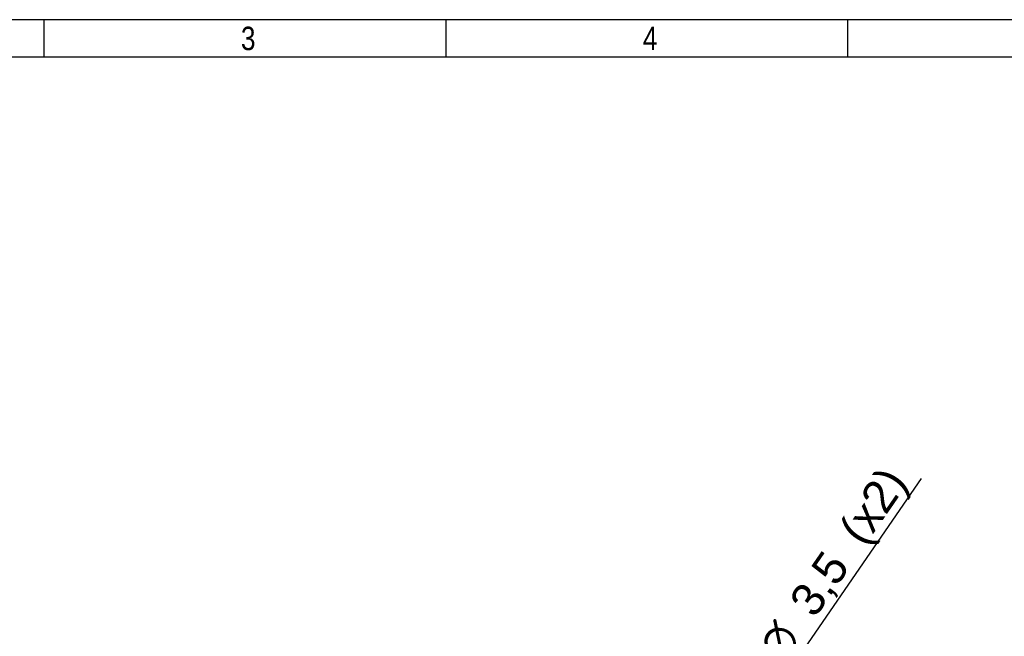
# Model space of a CAD drawing. Header units: millimetres. Extents: x 16 to 406, y 5 to 285.
# Tile 8 of 14: x 103 to 208, y 219 to 285. Entities that reach past the tile are written whole.
import ezdxf
from ezdxf.enums import TextEntityAlignment as Align

# ---------------------------------------------------------------- set-up
doc = ezdxf.new("R2010")
doc.units = ezdxf.units.MM
doc.layers.add('10', color=7, linetype='Continuous')
doc.layers.add('dimensions', color=7, linetype='Continuous')
doc.styles.add('SEACAD_Arial', font='arial.ttf')
doc.styles.add('SEACAD_Solid_Edge_ANSI1_Symbols', font='semeca1.ttf')
doc.dimstyles.new('ISO', dxfattribs={"dimtxt": 3.5, "dimasz": 3.5, "dimexe": 1.75, "dimexo": 0, "dimgap": 0.875, "dimtad": 1, "dimtxsty": 'SEACAD_Arial', "dimblk1": '_SE_FILLED', "dimblk2": '_SE_FILLED', "dimsah": 1, "dimcen": 1.75, "dimadec": 0, "dimazin": 0, "dimtfac": 0.5, "dimtdec": 3, "dimtmove": 0, "dimatfit": 3, "dimfxl": 1, "dimarcsym": 0})

# ---------------------------------------------------------------- blocks, each defined once
blk = doc.blocks.new('DMBLK57')
at = {"layer": 'dimensions', "linetype": 'Continuous'}
for points in [[(168.59, 192.35), (167.08, 189.14), (169.55, 191.69)], [(162.63, 183.71), (163.59, 183.04), (165.1, 186.26)]]:
    blk.add_hatch(color=7, dxfattribs=at).paths.add_polyline_path(points)
at = {"layer": 'dimensions', "color": 7, "linetype": 'Continuous'}
for p, q in [((167.08, 189.14), (199.06, 235.6)), ((161.13, 180.49), (167.08, 189.14))]:
    blk.add_line(p, q, dxfattribs=at)
for s, style, p in [('(x2)', 'SEACAD_Arial', (190.06, 230.24)), ('3,5', 'SEACAD_Arial', (184.79, 222.58)), ('O', 'SEACAD_Solid_Edge_ANSI1_Symbols', (181.39, 217.64))]:
    blk.add_text(s, height=3.5, rotation=55.4653, dxfattribs=dict(at, style=style)).set_placement(p, align=Align.TOP_LEFT)
blk = doc.blocks.new('_SE_FILLED')
at = {"color": 0}
blk.add_line((0, 0), (-1, 0), dxfattribs=at)
blk.add_solid([(0, 0), (-1, -0.1665), (-1, 0.1665), (0, 0)], dxfattribs=at)

msp = doc.modelspace()

# ---------------------------------------------------------------- linework, layer by layer
at = {"layer": '10', "color": 7, "linetype": 'Continuous'}
for p, q in [((105.444, 280.578), (105.444, 284.578)), ((148.333, 280.578), (148.333, 284.578)), ((191.222, 280.578), (191.222, 284.578)), ((405.666, 280.578), (19.666, 280.578))]:
    msp.add_line(p, q, dxfattribs=at)
msp.add_lwpolyline([(405.666, 13.577), (405.666, 284.577), (15.666, 284.577), (15.666, 13.577), (405.666, 13.577)], dxfattribs=at)

# ---------------------------------------------------------------- texts
at = {"layer": '10', "char_height": 2.5, "width": 1.52175, "attachment_point": 1, "style": 'SEACAD_Arial'}
for s, insert in [('{\\farial rounded mt|b0||i0||c0|p34;\\C7;\\H2.50000002;\\W0.8;3}', (126.444, 283.828)), ('{\\farial rounded mt|b0||i0||c0|p34;\\C7;\\H2.50000002;\\W0.8;4}', (169.333, 283.828))]:
    msp.add_mtext(s, dxfattribs=dict(at, insert=insert))

# ---------------------------------------------------------------- dimensions: what is measured, and where the dimension line sits
at = {"layer": 'dimensions', "color": 7, "linetype": 'Continuous'}
dim = msp.add_diameter_dim_2p(p1=(165.098, 186.258), p2=(167.082, 189.141), text='\\A1;<> (x2)', dimstyle='ISO', override={"dimtmove": 1, "dimtolj": 1}, dxfattribs=at)
dim.commit()
dim.dimension.update_dxf_attribs({"geometry": 'DMBLK57', "text_midpoint": (184.296, 214.154), "dimtype": 163})

doc.saveas('drawing.dxf')
